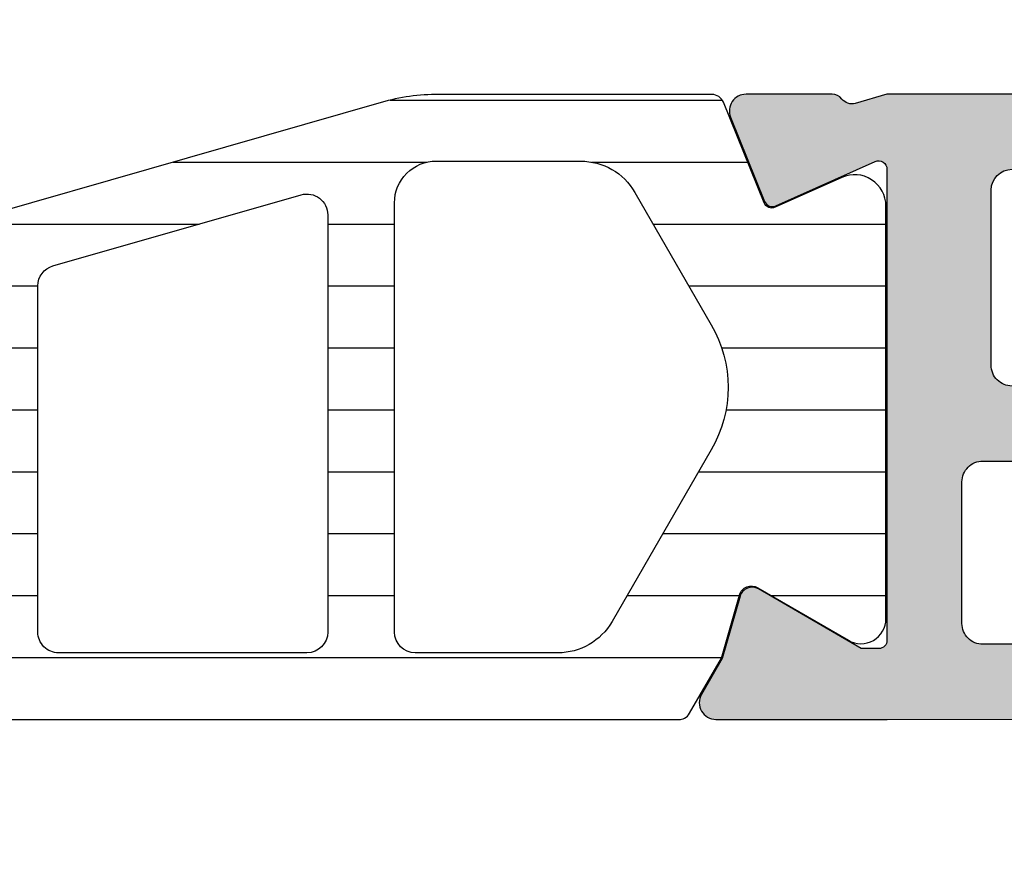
# Model space of a CAD drawing. Header units: millimetres. Extents: x 373037 to 682063, y 76092 to 274210.
# Tile 169 of 256: x 655081 to 655104, y 265578 to 265598. Entities that reach past the tile are written whole.
import ezdxf

# ---------------------------------------------------------------- set-up
doc = ezdxf.new("R2010")
doc.units = ezdxf.units.MM
doc.header["$LTSCALE"] = 100
doc.layers.add('PUDORYS', color=253, linetype='CONTINUOUS')

msp = doc.modelspace()

# ---------------------------------------------------------------- hatches: boundary and pattern name
at = {"layer": 'PUDORYS', "true_color": 0x939598}
h = msp.add_hatch(color=252, dxfattribs=at)
edge = h.paths.add_edge_path(flags=16)
edge.add_ellipse((655131.1201415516, 265587.3650437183), major_axis=(-0.4999740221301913, 0), ratio=1, start_angle=179.9970229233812, end_angle=270.00297707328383, ccw=False)
edge.add_line((655131.620115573, 265587.3650177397), (655131.620115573, 265569.3650177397))
edge.add_ellipse((655131.1201415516, 265569.3649917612), major_axis=(-0.4999740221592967, 0), ratio=1, start_angle=89.99702292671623, end_angle=180.0029770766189, ccw=False)
edge.add_line((655131.120115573, 265568.8650177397), (655118.620115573, 265568.8650177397))
edge.add_ellipse((655118.620137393, 265569.3650395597), major_axis=(-0.5000218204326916, 0), ratio=1, start_angle=0.002500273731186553, end_angle=89.99749972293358, ccw=False)
edge.add_line((655118.120115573, 265569.3650177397), (655118.120115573, 265581.9680687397))
edge.add_ellipse((655116.6201166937, 265581.9680698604), major_axis=(-1.499998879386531, 0), ratio=1, start_angle=179.9999571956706, end_angle=270.0000428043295)
edge.add_line((655116.620115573, 265583.4680687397), (655103.620127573, 265583.4680687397))
edge.add_ellipse((655103.6201271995, 265583.9680683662), major_axis=(-0.4999996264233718, 0), ratio=1, start_angle=-4.280877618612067e-05, end_angle=90.00004280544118, ccw=False)
edge.add_line((655103.120127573, 265583.9680687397), (655103.120127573, 265587.3650177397))
edge.add_ellipse((655103.6201271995, 265587.3650181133), major_axis=(-0.4999996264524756, 0), ratio=1, start_angle=-90.00004280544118, end_angle=4.280877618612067e-05, ccw=False)
edge.add_line((655103.620127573, 265587.8650177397), (655131.120115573, 265587.8650177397))
edge = h.paths.add_edge_path()
edge.add_line((655132.3201275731, 265616.6650127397), (655129.3201275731, 265616.6650127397))
edge.add_line((655129.3201275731, 265616.6650127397), (655129.3201275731, 265614.6650127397))
edge.add_arc((655129.8201015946, 265614.6649867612), 0.4999740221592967, 179.9970229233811, 270.0029770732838)
edge.add_line((655129.8201275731, 265614.1650127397), (655130.3201275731, 265614.1650127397))
edge.add_line((655130.3201275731, 265614.1650127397), (655130.3201275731, 265615.1650127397))
edge.add_line((655130.3201275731, 265615.1650127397), (655131.3201275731, 265615.1650127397))
edge.add_arc((655131.3200634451, 265614.1649486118), 1.000064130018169, 0.0036740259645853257, 89.99632597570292, ccw=False)
edge.add_line((655132.3201275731, 265614.1650127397), (655132.3201275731, 265610.1650127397))
edge.add_arc((655131.3200975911, 265610.1650427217), 1.000029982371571, 270.0017177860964, 359.9982822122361, ccw=False)
edge.add_line((655131.3201275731, 265609.1650127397), (655130.3201275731, 265609.1650127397))
edge.add_line((655130.3201275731, 265609.1650127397), (655130.3201275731, 265610.1650127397))
edge.add_line((655130.3201275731, 265610.1650127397), (655129.8201275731, 265610.1650127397))
edge.add_arc((655129.8201331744, 265609.6650071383), 0.5000056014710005, 90.00064186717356, 179.9993581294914)
edge.add_line((655129.3201275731, 265609.6650127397), (655129.3201275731, 265606.8650097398))
edge.add_arc((655129.8201275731, 265606.8650097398), 0.5, 180, 360)
edge.add_line((655130.3201275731, 265606.8650097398), (655130.3201275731, 265607.1650127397))
edge.add_arc((655130.820138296, 265607.1650020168), 0.5000107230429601, 90.00122873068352, 179.9987712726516, ccw=False)
edge.add_line((655130.8201275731, 265607.6650127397), (655131.3201275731, 265607.6650127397))
edge.add_arc((655131.3200596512, 265607.1649448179), 0.5000679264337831, 0.0077822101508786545, 89.99221778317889, ccw=False)
edge.add_line((655131.8201275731, 265607.1650127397), (655131.8201275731, 265595.8650177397))
edge.add_arc((655131.320105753, 265595.8650395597), 0.5000218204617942, 270.00250027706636, 359.99749972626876, ccw=False)
edge.add_line((655131.3201275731, 265595.3650177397), (655130.8201275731, 265595.3650177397))
edge.add_arc((655130.8200648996, 265595.8649550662), 0.4999373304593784, 179.9928172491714, 270.0071827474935, ccw=False)
edge.add_line((655130.3201275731, 265595.8650177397), (655130.3201275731, 265596.1650207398))
edge.add_arc((655129.8200647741, 265596.1649579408), 0.5000628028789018, 0.007195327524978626, 89.99280467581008)
edge.add_line((655129.8201275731, 265596.6650207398), (655125.3201275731, 265596.6650207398))
edge.add_arc((655125.3201331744, 265596.1650151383), 0.5000056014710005, 90.00064186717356, 179.9993581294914)
edge.add_line((655124.8201275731, 265596.1650207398), (655124.8201275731, 265595.3650177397))
edge.add_arc((655125.3201015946, 265595.3649917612), 0.4999740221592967, 179.9970229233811, 270.0029770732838)
edge.add_line((655125.3201275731, 265594.8650177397), (655127.3201275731, 265594.8650177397))
edge.add_arc((655127.3200596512, 265594.3649498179), 0.5000679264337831, 0.0077822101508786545, 89.99221778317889, ccw=False)
edge.add_line((655127.8201275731, 265594.3650177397), (655127.8201275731, 265593.8650177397))
edge.add_arc((655128.3200648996, 265593.8649550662), 0.4999373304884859, 179.9928172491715, 270.0071827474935)
edge.add_line((655128.3201275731, 265593.3650177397), (655131.3201275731, 265593.3650177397))
edge.add_arc((655131.3200724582, 265592.864962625), 0.500055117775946, 0.006314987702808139, 89.99368500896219, ccw=False)
edge.add_line((655131.8201275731, 265592.8650177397), (655131.8201275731, 265591.1650207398))
edge.add_arc((655130.3201594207, 265591.164988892), 1.499968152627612, -90.00121651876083, 0.0012165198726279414, ccw=False)
edge.add_line((655130.3201275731, 265589.6650207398), (655104.3201275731, 265589.6650207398))
edge.add_arc((655104.3201067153, 265590.164999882), 0.4999791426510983, 179.9976097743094, 270.00239022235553, ccw=False)
edge.add_line((655103.8201275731, 265590.1650207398), (655103.8201275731, 265594.3650177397))
edge.add_arc((655104.3201331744, 265594.3650121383), 0.500005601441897, 90.00064186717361, 179.9993581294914, ccw=False)
edge.add_line((655104.3201275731, 265594.8650177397), (655106.3201275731, 265594.8650177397))
edge.add_arc((655106.320105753, 265595.3650395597), 0.5000218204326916, 270.0025002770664, 359.9974997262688)
edge.add_line((655106.8201275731, 265595.3650177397), (655106.8201275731, 265596.1650207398))
edge.add_arc((655106.3200750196, 265596.1649681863), 0.5000525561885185, 0.006021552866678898, 89.99397845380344)
edge.add_line((655106.3201275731, 265596.6650207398), (655101.3201265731, 265596.6650207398))
edge.add_line((655101.3201265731, 265596.6650207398), (655100.5622375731, 265596.4476997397))
edge.add_arc((655100.4795462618, 265596.7360781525), 0.2999999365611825, 217.9048146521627, 286.0000242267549, ccw=False)
edge.add_arc((655100.0061264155, 265596.3674676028), 0.30000013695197, 37.90471807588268, 89.9999699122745)
edge.add_line((655100.0061265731, 265596.6674677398), (655097.9419795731, 265596.6674657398))
edge.add_arc((655097.9419791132, 265596.2674663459), 0.3999993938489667, 89.99993412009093, 201.9737695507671)
edge.add_line((655097.571037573, 265596.1177937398), (655098.3873985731, 265594.0945647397))
edge.add_arc((655098.5728688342, 265594.1694013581), 0.1999993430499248, 201.9739078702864, 294.1410923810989)
edge.add_line((655098.654665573, 265593.9868937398), (655101.038350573, 265595.0552137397))
edge.add_arc((655101.1201472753, 265594.8727056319), 0.1999997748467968, -0.8199006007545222, 114.14102546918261, ccw=False)
edge.add_line((655101.3201265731, 265594.8698437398), (655101.3201275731, 265583.5657637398))
edge.add_arc((655101.1287130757, 265583.5573320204), 0.1916001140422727, -91.0444500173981, 2.522221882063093, ccw=False)
edge.add_line((655101.125220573, 265583.3657637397), (655100.7046365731, 265583.3657637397))
edge.add_line((655100.7046365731, 265583.3657637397), (655098.2390245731, 265584.7974987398))
edge.add_arc((655098.0882128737, 265584.5381617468), 0.2999997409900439, 59.82080388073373, 164.0000282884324)
edge.add_line((655097.7998345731, 265584.6208527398), (655097.371963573, 265583.1286917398))
edge.add_line((655097.371963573, 265583.1286917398), (655096.873551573, 265582.2654167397))
edge.add_arc((655097.2199618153, 265582.0654167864), 0.400000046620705, 150.0000115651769, 269.9999652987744)
edge.add_line((655097.219961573, 265581.6654167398), (655101.327892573, 265581.6657637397))
edge.add_line((655101.3278925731, 265581.6657637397), (655115.8199495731, 265581.6680687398))
edge.add_arc((655115.820127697, 265581.1680688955), 0.4999998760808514, -1.7835869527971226e-05, 90.02041150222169, ccw=False)
edge.add_line((655116.3201275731, 265581.1680687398), (655116.3201275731, 265575.7650267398))
edge.add_arc((655115.8201279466, 265575.7650263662), 0.4999996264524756, -90.00004280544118, 4.280877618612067e-05, ccw=False)
edge.add_line((655115.8201275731, 265575.2650267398), (655113.3201275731, 265575.2650267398))
edge.add_arc((655113.3201271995, 265574.7650271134), 0.4999996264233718, 89.99995719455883, 180.0000428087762)
edge.add_line((655112.8201275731, 265574.7650267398), (655112.8201275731, 265573.4650237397))
edge.add_arc((655113.3201067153, 265573.4650028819), 0.4999791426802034, 179.9976097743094, 270.0023902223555)
edge.add_line((655113.3201275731, 265572.9650237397), (655113.8201275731, 265572.9650237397))
edge.add_line((655113.8201275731, 265572.9650237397), (655113.8201275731, 265573.9650237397))
edge.add_line((655113.8201275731, 265573.9650237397), (655115.3201275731, 265573.9650237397))
edge.add_arc((655115.3200958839, 265572.9649920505), 1.000031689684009, 0.0018155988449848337, 89.9981844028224, ccw=False)
edge.add_line((655116.3201275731, 265572.9650237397), (655116.3201275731, 265568.9650237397))
edge.add_arc((655115.320058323, 265568.9650929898), 1.00006925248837, 270.00396746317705, 359.9960325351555, ccw=False)
edge.add_line((655115.3201275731, 265567.9650237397), (655113.8201275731, 265567.9650237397))
edge.add_line((655113.8201275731, 265567.9650237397), (655113.8201275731, 265568.9650237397))
edge.add_line((655113.8201275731, 265568.9650237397), (655113.3201275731, 265568.9650237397))
edge.add_arc((655113.3201015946, 265568.4650497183), 0.4999740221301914, 89.99702292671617, 180.0029770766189)
edge.add_line((655112.8201275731, 265568.4650237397), (655112.8201275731, 265567.1650207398))
edge.add_arc((655113.3201331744, 265567.1650263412), 0.500005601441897, 180.0006418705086, 269.9993581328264)
edge.add_line((655113.3201275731, 265566.6650207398), (655132.3201275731, 265566.6650207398))
edge.add_arc((655132.3201568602, 265568.1649914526), 1.49997071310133, 269.9988812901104, 360.0011187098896)
edge.add_line((655133.8201275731, 265568.1650207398), (655133.8201275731, 265615.1650127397))
edge.add_arc((655132.3200672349, 265615.1649524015), 1.500060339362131, 0.002304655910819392, 89.99769534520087)
h = msp.add_hatch(dxfattribs=at)
h.set_pattern_fill('ANSI37', color=252, scale=0.48, angle=-1.272221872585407e-14, style=0)
h.set_pattern_definition([(44.99999999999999, (655073.8201555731, 265611.6649927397), (-1.077630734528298, 1.077630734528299), []), (135, (655073.8201555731, 265611.6649927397), (-1.077630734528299, -1.077630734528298), [])])
edge = h.paths.add_edge_path(flags=16)
edge.add_line((655070.418878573, 265612.3292867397), (655070.518622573, 265613.7221407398))
edge.add_arc((655069.9201556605, 265613.7649982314), 0.5999995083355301, 355.9039194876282, 450.0000083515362)
edge.add_arc((655069.9201554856, 265613.7649982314), 0.5999995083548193, 89.99999164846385, 184.0960805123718)
edge.add_line((655069.3216885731, 265613.7221407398), (655069.4214325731, 265612.3292867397))
edge.add_arc((655069.920155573, 265612.3650012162), 0.5000001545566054, 184.0960644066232, 355.9039355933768)
edge = h.paths.add_edge_path(flags=16)
edge.add_arc((655068.3201589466, 265609.1649931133), 0.4999996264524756, 359.9999571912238, 450.0000428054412)
edge.add_line((655068.3201585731, 265609.6649927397), (655064.7264735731, 265609.6649927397))
edge.add_arc((655064.726473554, 265609.1649924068), 0.5000003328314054, 89.99999782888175, 203.2180265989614)
edge.add_line((655064.266967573, 265608.9678767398), (655066.982845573, 265602.6367747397))
edge.add_arc((655067.4423509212, 265602.8338906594), 0.4999998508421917, 203.2180817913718, 272.5001106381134)
edge.add_line((655067.464161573, 265602.3343667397), (655068.3419685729, 265602.3726927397))
edge.add_arc((655068.3201590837, 265602.8722163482), 0.4999994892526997, 272.4999791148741, 360.0000448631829)
edge.add_line((655068.8201585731, 265602.8722167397), (655068.8201585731, 265609.1649927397))
edge = h.paths.add_edge_path(flags=16)
edge.add_line((655093.8740775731, 265603.7568307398), (655098.0227475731, 265612.6536837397))
edge.add_arc((655097.5695938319, 265612.8649928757), 0.4999998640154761, 334.9999920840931, 450.0000296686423)
edge.add_line((655097.569593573, 265613.3649927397), (655088.220158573, 265613.3649927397))
edge.add_arc((655088.2201581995, 265612.8649931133), 0.4999996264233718, 89.99995719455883, 180.0000428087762)
edge.add_line((655087.720158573, 265612.8649927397), (655087.720158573, 265603.7410697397))
edge.add_arc((655088.2201586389, 265603.741069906), 0.5000000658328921, 180.0000190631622, 272.5000272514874)
edge.add_line((655088.2419685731, 265603.2415457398), (655093.442732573, 265603.4686157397))
edge.add_arc((655093.4209228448, 265603.9681411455), 0.500001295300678, 272.4999974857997, 334.9999080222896)
edge = h.paths.add_edge_path(flags=16)
edge.add_arc((655085.0201589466, 265612.8649931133), 0.4999996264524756, 359.9999571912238, 450.0000428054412)
edge.add_line((655085.020158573, 265613.3649927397), (655077.8201585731, 265613.3649927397))
edge.add_arc((655077.8201581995, 265612.8649931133), 0.4999996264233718, 89.99995719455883, 180.0000428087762)
edge.add_line((655077.3201585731, 265612.8649927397), (655077.3201585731, 265611.6649927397))
edge.add_arc((655075.3201600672, 265611.6649912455), 1.999998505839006, -90.0000428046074, 4.2805441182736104e-05, ccw=False)
edge.add_line((655075.3201585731, 265609.6649927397), (655071.520158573, 265609.6649927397))
edge.add_arc((655071.5201581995, 265609.1649931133), 0.4999996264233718, 89.99995719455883, 180.0000428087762)
edge.add_line((655071.020158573, 265609.1649927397), (655071.020158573, 265603.0119317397))
edge.add_arc((655071.520158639, 265603.011931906), 0.5000000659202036, 180.000019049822, 272.5000272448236)
edge.add_line((655071.5419685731, 265602.5124077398), (655077.0419685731, 265602.7525427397))
edge.add_arc((655077.0201590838, 265603.2520663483), 0.4999994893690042, 272.4999791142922, 360.0000448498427)
edge.add_line((655077.520158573, 265603.2520667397), (655077.520158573, 265608.5649927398))
edge.add_arc((655078.620158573, 265608.5649927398), 1.100000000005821, 0, 180, ccw=False)
edge.add_line((655079.720158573, 265608.5649927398), (655079.720158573, 265603.3917817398))
edge.add_arc((655080.2201586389, 265603.3917819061), 0.5000000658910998, 180.0000190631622, 272.5000272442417)
edge.add_line((655080.2419685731, 265602.8922577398), (655085.0419685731, 265603.1018307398))
edge.add_arc((655085.0201590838, 265603.6013543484), 0.4999994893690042, 272.4999791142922, 360.0000448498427)
edge.add_line((655085.520158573, 265603.6013547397), (655085.520158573, 265612.8649927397))
edge = h.paths.add_edge_path()
edge.add_line((655100.233211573, 265611.4785357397), (655096.135362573, 265602.6906697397))
edge.add_ellipse((655093.4164372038, 265603.9585272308), major_axis=(-3.00000296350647, 0), ratio=1, start_angle=92.50005883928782, end_angle=154.9999693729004, ccw=False)
edge.add_line((655093.5472985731, 265600.9613797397), (655092.8983485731, 265600.9330457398))
edge.add_ellipse((655092.9201580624, 265600.4335221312), major_axis=(-0.4999994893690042, 0), ratio=1, start_angle=-87.50002088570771, end_angle=4.484984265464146e-05)
edge.add_line((655092.4201585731, 265600.4335217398), (655092.4201585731, 265599.4649927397))
edge.add_ellipse((655092.3201586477, 265599.464992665), major_axis=(-0.0999999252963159, 0), ratio=1, start_angle=89.99995719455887, end_angle=180.0000428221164, ccw=False)
edge.add_line((655092.3201585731, 265599.3649927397), (655091.7201585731, 265599.3649927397))
edge.add_ellipse((655091.7201584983, 265599.464992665), major_axis=(-0.09999992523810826, 0), ratio=1, start_angle=-4.2822116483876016e-05, end_angle=90.00004282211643, ccw=False)
edge.add_line((655091.620158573, 265599.4649927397), (655091.620158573, 265600.3680307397))
edge.add_ellipse((655091.120158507, 265600.3680305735), major_axis=(-0.5000000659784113, 0), ratio=1, start_angle=180.000019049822, end_angle=272.5000272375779)
edge.add_line((655091.0983485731, 265600.8675547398), (655082.198054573, 265600.4737167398))
edge.add_ellipse((655082.2201586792, 265599.974205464), major_axis=(-0.500000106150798, 0), ratio=1, start_angle=-87.46623077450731, end_angle=8.298944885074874e-05)
edge.add_line((655081.720158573, 265599.9742047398), (655081.720158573, 265599.3649927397))
edge.add_ellipse((655081.6201586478, 265599.3649926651), major_axis=(-0.09999992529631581, 0), ratio=1, start_angle=89.99995717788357, end_angle=180.0000427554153, ccw=False)
edge.add_line((655081.620158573, 265599.2649927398), (655081.020158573, 265599.2649927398))
edge.add_ellipse((655081.0201584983, 265599.3649926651), major_axis=(-0.09999992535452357, 0), ratio=1, start_angle=-4.2755415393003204e-05, end_angle=90.00004280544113, ccw=False)
edge.add_line((655080.9201585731, 265599.3649927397), (655080.9201585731, 265599.8945547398))
edge.add_ellipse((655080.4201580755, 265599.8945550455), major_axis=(-0.5000004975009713, 0), ratio=1, start_angle=179.9999649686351, end_angle=272.533697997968)
edge.add_line((655080.398054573, 265600.3940667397), (655068.857829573, 265599.8834107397))
edge.add_ellipse((655068.8796391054, 265599.383886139), major_axis=(-0.5000004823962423, 0), ratio=1, start_angle=-87.50002091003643, end_angle=3.217057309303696)
edge.add_line((655068.3804265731, 265599.3558267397), (655068.6689895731, 265594.2220837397))
edge.add_ellipse((655069.079407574, 265594.3376391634), major_axis=(-0.4263754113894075, 0), ratio=1, start_angle=15.72485448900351, end_angle=159.2410276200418)
edge.add_line((655069.4781025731, 265594.1865157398), (655069.4768625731, 265594.4191187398))
edge.add_line((655069.4768625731, 265594.4191187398), (655069.178724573, 265596.3016977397))
edge.add_line((655069.178724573, 265596.3016977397), (655069.579150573, 265599.1509827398))
edge.add_ellipse((655069.8762311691, 265599.1092321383), major_axis=(-0.2999999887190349, 0), ratio=1, start_angle=235.4022536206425, end_angle=352.0002559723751, ccw=False)
edge.add_ellipse((655068.3431177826, 265596.8866610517), major_axis=(-3.000047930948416, 0), ratio=1, start_angle=161.9915754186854, end_angle=235.4023587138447, ccw=False)
edge.add_line((655071.1961965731, 265595.9591757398), (655070.5626205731, 265593.7042847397))
edge.add_ellipse((655069.7874080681, 265593.8652142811), major_axis=(-0.791740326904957, 0), ratio=1, start_angle=96.79834625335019, end_angle=168.2723102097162, ccw=False)
edge.add_line((655069.8811305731, 265593.0790407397), (655068.8229205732, 265593.0778197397))
edge.add_ellipse((655068.9520448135, 265594.2569059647), major_axis=(-1.186135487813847, 0), ratio=1, start_angle=18.655576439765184, end_angle=83.75032184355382, ccw=False)
edge.add_line((655067.8282305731, 265593.8774867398), (655066.7338975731, 265597.1188267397))
edge.add_line((655066.7338975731, 265597.1188267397), (655063.844119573, 265605.1686217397))
edge.add_line((655063.844119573, 265605.1686217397), (655059.511310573, 265615.0664987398))
edge.add_ellipse((655059.9703195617, 265615.2647688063), major_axis=(-0.5000002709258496, 0), ratio=1, start_angle=-89.93342362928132, end_angle=23.362049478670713, ccw=False)
edge.add_line((655059.9697385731, 265615.7647687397), (655060.5164395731, 265615.7654037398))
edge.add_ellipse((655060.5170198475, 265615.2654036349), major_axis=(-0.5000004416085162, 0), ratio=1, start_angle=203.9208245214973, end_angle=270.06649451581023, ccw=False)
edge.add_line((655060.974073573, 265615.4681407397), (655062.375829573, 265612.2641377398))
edge.add_ellipse((655063.2919706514, 265612.6649920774), major_axis=(-0.9999993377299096, 0), ratio=1, start_angle=23.63161471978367, end_angle=90.00005280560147)
edge.add_line((655063.291971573, 265611.6649927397), (655068.519913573, 265611.6649927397))
edge.add_line((655068.519913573, 265611.6649927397), (655068.5199225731, 265613.4644717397))
edge.add_line((655068.5199225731, 265613.4644717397), (655068.0051215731, 265613.6024137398))
edge.add_ellipse((655068.1198868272, 265613.8795677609), major_axis=(-0.2999756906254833, 0), ratio=1, start_angle=-22.503566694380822, end_angle=67.50629974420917, ccw=False)
edge.add_line((655067.8427525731, 265613.9943807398), (655068.6919195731, 265615.2645077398))
edge.add_ellipse((655069.5577837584, 265614.7647869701), major_axis=(-0.9997207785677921, 0), ratio=1, start_angle=269.9923881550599, end_angle=330.00923930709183, ccw=False)
edge.add_line((655069.557916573, 265615.7645077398), (655070.282277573, 265615.7644767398))
edge.add_ellipse((655070.2820695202, 265614.7647389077), major_axis=(-0.9997378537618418, 0), ratio=1, start_angle=209.9913249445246, end_angle=269.98807632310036, ccw=False)
edge.add_line((655071.1479435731, 265615.2644767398), (655071.9971105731, 265613.9943807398))
edge.add_ellipse((655071.7199630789, 265613.8795688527), major_axis=(-0.2999875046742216, 0), ratio=1, start_angle=112.4986038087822, end_angle=202.5024061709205, ccw=False)
edge.add_line((655071.8347565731, 265613.6024137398), (655071.3199405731, 265613.4644417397))
edge.add_line((655071.3199405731, 265613.4644417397), (655071.3199325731, 265611.6649927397))
edge.add_line((655071.319932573, 265611.6649927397), (655074.5201595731, 265611.6649927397))
edge.add_ellipse((655074.5201597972, 265611.9649925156), major_axis=(-0.2999997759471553, 0), ratio=1, start_angle=89.99995720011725, end_angle=180.0000427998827)
edge.add_line((655074.8201595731, 265611.9649927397), (655074.8201595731, 265615.2649887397))
edge.add_ellipse((655075.3201591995, 265615.2649891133), major_axis=(-0.4999996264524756, 0), ratio=1, start_angle=-90.00004280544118, end_angle=4.280877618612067e-05, ccw=False)
edge.add_line((655075.3201595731, 265615.7649887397), (655102.2177815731, 265615.7649887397))
edge.add_line((655102.2177815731, 265615.7649887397), (655103.112899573, 265614.2145967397))
edge.add_ellipse((655102.6798870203, 265613.9645966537), major_axis=(-0.4999999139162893, 0), ratio=1, start_angle=90.00006334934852, end_angle=210.0000170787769, ccw=False)
edge.add_line((655102.679887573, 265613.4645967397), (655102.679887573, 265611.7672257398))
edge.add_line((655102.679887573, 265611.7672257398), (655100.686365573, 265611.7672257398))
edge.add_ellipse((655100.6863652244, 265611.2672254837), major_axis=(-0.5000002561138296, 0), ratio=1, start_angle=269.999960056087, end_angle=334.9998714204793)
h = msp.add_hatch(dxfattribs=at)
h.set_pattern_fill('ANSI37', color=252, scale=0.48, angle=-1.272221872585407e-14, style=0)
h.set_pattern_definition([(44.99999999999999, (655073.8201555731, 265611.6649925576), (-1.077630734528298, 1.077630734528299), []), (135, (655073.8201555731, 265611.6649925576), (-1.077630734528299, -1.077630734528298), [])])
edge = h.paths.add_edge_path(flags=16)
edge.add_line((655070.418878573, 265612.3292865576), (655070.518622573, 265613.7221405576))
edge.add_arc((655069.9201556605, 265613.7649980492), 0.5999995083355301, 355.9039194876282, 450.0000083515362)
edge.add_arc((655069.9201554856, 265613.7649980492), 0.5999995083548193, 89.99999164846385, 184.0960805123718)
edge.add_line((655069.3216885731, 265613.7221405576), (655069.4214325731, 265612.3292865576))
edge.add_arc((655069.920155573, 265612.3650010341), 0.5000001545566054, 184.0960644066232, 355.9039355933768)
edge = h.paths.add_edge_path(flags=16)
edge.add_arc((655068.3201589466, 265609.1649929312), 0.4999996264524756, 359.9999571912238, 450.0000428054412)
edge.add_line((655068.3201585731, 265609.6649925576), (655064.7264735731, 265609.6649925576))
edge.add_arc((655064.7264735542, 265609.1649922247), 0.5000003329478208, 89.99999783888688, 203.2180266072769)
edge.add_line((655064.266967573, 265608.9678765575), (655066.982845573, 265602.6367745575))
edge.add_arc((655067.4423509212, 265602.8338904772), 0.4999998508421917, 203.2180817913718, 272.5001106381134)
edge.add_line((655067.464161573, 265602.3343665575), (655068.3419685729, 265602.3726925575))
edge.add_arc((655068.3201590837, 265602.8722161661), 0.4999994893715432, 272.499979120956, 360.0000448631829)
edge.add_line((655068.8201585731, 265602.8722165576), (655068.8201585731, 265609.1649925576))
edge = h.paths.add_edge_path(flags=16)
edge.add_line((655093.8740775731, 265603.7568305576), (655098.0227475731, 265612.6536835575))
edge.add_arc((655097.5695938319, 265612.8649926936), 0.4999998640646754, 334.9999920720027, 450.0000296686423)
edge.add_line((655097.569593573, 265613.3649925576), (655088.220158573, 265613.3649925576))
edge.add_arc((655088.2201581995, 265612.8649929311), 0.4999996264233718, 89.99995719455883, 180.0000428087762)
edge.add_line((655087.720158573, 265612.8649925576), (655087.720158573, 265603.7410695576))
edge.add_arc((655088.220158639, 265603.7410697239), 0.5000000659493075, 180.000019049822, 272.5000272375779)
edge.add_line((655088.2419685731, 265603.2415455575), (655093.442732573, 265603.4686155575))
edge.add_arc((655093.4209228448, 265603.9681409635), 0.5000012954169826, 272.4999974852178, 334.9999080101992)
edge = h.paths.add_edge_path(flags=16)
edge.add_arc((655085.0201589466, 265612.8649929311), 0.4999996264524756, 359.9999571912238, 450.0000428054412)
edge.add_line((655085.020158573, 265613.3649925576), (655077.8201585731, 265613.3649925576))
edge.add_arc((655077.8201581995, 265612.8649929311), 0.4999996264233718, 89.99995719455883, 180.0000428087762)
edge.add_line((655077.3201585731, 265612.8649925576), (655077.3201585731, 265611.6649925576))
edge.add_arc((655075.3201600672, 265611.6649910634), 1.999998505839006, -90.0000428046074, 4.2805441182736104e-05, ccw=False)
edge.add_line((655075.3201585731, 265609.6649925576), (655071.520158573, 265609.6649925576))
edge.add_arc((655071.5201581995, 265609.1649929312), 0.4999996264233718, 89.99995719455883, 180.0000428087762)
edge.add_line((655071.020158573, 265609.1649925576), (655071.020158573, 265603.0119315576))
edge.add_arc((655071.520158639, 265603.0119317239), 0.5000000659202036, 180.0000190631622, 272.5000272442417)
edge.add_line((655071.5419685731, 265602.5124075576), (655077.0419685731, 265602.7525425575))
edge.add_arc((655077.0201590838, 265603.252066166), 0.4999994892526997, 272.4999791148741, 360.0000448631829)
edge.add_line((655077.520158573, 265603.2520665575), (655077.520158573, 265608.5649925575))
edge.add_arc((655078.620158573, 265608.5649925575), 1.100000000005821, 0, 180, ccw=False)
edge.add_line((655079.720158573, 265608.5649925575), (655079.720158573, 265603.3917815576))
edge.add_arc((655080.2201586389, 265603.3917817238), 0.5000000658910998, 180.000019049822, 272.5000272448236)
edge.add_line((655080.2419685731, 265602.8922575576), (655085.0419685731, 265603.1018305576))
edge.add_arc((655085.0201590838, 265603.6013541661), 0.4999994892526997, 272.4999791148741, 360.0000448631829)
edge.add_line((655085.520158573, 265603.6013545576), (655085.520158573, 265612.8649925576))
edge = h.paths.add_edge_path()
edge.add_line((655100.233211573, 265611.4785355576), (655096.135362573, 265602.6906695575))
edge.add_ellipse((655093.4164372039, 265603.9585270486), major_axis=(-3.000002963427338, 0), ratio=1, start_angle=92.50005883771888, end_angle=154.9999693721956, ccw=False)
edge.add_line((655093.5472985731, 265600.9613795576), (655092.8983485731, 265600.9330455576))
edge.add_ellipse((655092.9201580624, 265600.4335219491), major_axis=(-0.4999994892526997, 0), ratio=1, start_angle=-87.5000208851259, end_angle=4.486318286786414e-05)
edge.add_line((655092.4201585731, 265600.4335215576), (655092.4201585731, 265599.4649925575))
edge.add_ellipse((655092.3201586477, 265599.4649924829), major_axis=(-0.09999992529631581, 0), ratio=1, start_angle=89.99995719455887, end_angle=180.0000427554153, ccw=False)
edge.add_line((655092.3201585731, 265599.3649925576), (655091.7201585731, 265599.3649925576))
edge.add_ellipse((655091.7201584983, 265599.4649924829), major_axis=(-0.09999992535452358, 0), ratio=1, start_angle=-4.2755415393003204e-05, end_angle=90.00004282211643, ccw=False)
edge.add_line((655091.620158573, 265599.4649925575), (655091.620158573, 265600.3680305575))
edge.add_ellipse((655091.1201585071, 265600.3680303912), major_axis=(-0.5000000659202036, 0), ratio=1, start_angle=180.0000190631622, end_angle=272.5000272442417)
edge.add_line((655091.0983485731, 265600.8675545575), (655082.198054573, 265600.4737165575))
edge.add_ellipse((655082.2201586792, 265599.9742052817), major_axis=(-0.5000001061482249, 0), ratio=1, start_angle=-87.46623078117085, end_angle=8.297610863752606e-05)
edge.add_line((655081.720158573, 265599.9742045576), (655081.720158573, 265599.3649925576))
edge.add_ellipse((655081.6201586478, 265599.3649924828), major_axis=(-0.0999999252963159, 0), ratio=1, start_angle=89.99995717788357, end_angle=180.0000428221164, ccw=False)
edge.add_line((655081.620158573, 265599.2649925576), (655081.020158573, 265599.2649925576))
edge.add_ellipse((655081.0201584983, 265599.3649924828), major_axis=(-0.09999992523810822, 0), ratio=1, start_angle=-4.2822116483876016e-05, end_angle=90.00004280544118, ccw=False)
edge.add_line((655080.9201585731, 265599.3649925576), (655080.9201585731, 265599.8945545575))
edge.add_ellipse((655080.4201580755, 265599.8945548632), major_axis=(-0.500000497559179, 0), ratio=1, start_angle=179.9999649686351, end_angle=272.5336979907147)
edge.add_line((655080.398054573, 265600.3940665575), (655068.857829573, 265599.8834105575))
edge.add_ellipse((655068.8796391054, 265599.383885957), major_axis=(-0.5000004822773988, 0), ratio=1, start_angle=-87.5000209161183, end_angle=3.217057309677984)
edge.add_line((655068.3804265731, 265599.3558265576), (655068.6689895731, 265594.2220835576))
edge.add_ellipse((655069.079407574, 265594.3376389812), major_axis=(-0.4263754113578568, 0), ratio=1, start_angle=15.72485447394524, end_angle=159.2410276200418)
edge.add_line((655069.4781025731, 265594.1865155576), (655069.4768625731, 265594.4191185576))
edge.add_line((655069.4768625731, 265594.4191185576), (655069.178724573, 265596.3016975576))
edge.add_line((655069.178724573, 265596.3016975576), (655069.579150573, 265599.1509825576))
edge.add_ellipse((655069.876231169, 265599.109231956), major_axis=(-0.299999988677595, 0), ratio=1, start_angle=235.4022536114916, end_angle=352.00025594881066, ccw=False)
edge.add_ellipse((655068.3431177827, 265596.8866608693), major_axis=(-3.000047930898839, 0), ratio=1, start_angle=161.9915754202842, end_angle=235.4023587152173, ccw=False)
edge.add_line((655071.1961965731, 265595.9591755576), (655070.5626205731, 265593.7042845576))
edge.add_ellipse((655069.7874080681, 265593.8652140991), major_axis=(-0.791740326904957, 0), ratio=1, start_angle=96.79834625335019, end_angle=168.2723102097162, ccw=False)
edge.add_line((655069.8811305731, 265593.0790405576), (655068.8229205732, 265593.0778195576))
edge.add_ellipse((655068.9520448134, 265594.2569057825), major_axis=(-1.186135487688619, 0), ratio=1, start_angle=18.655576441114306, end_angle=83.75032184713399, ccw=False)
edge.add_line((655067.8282305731, 265593.8774865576), (655066.7338975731, 265597.1188265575))
edge.add_line((655066.7338975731, 265597.1188265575), (655063.844119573, 265605.1686215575))
edge.add_line((655063.844119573, 265605.1686215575), (655059.511310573, 265615.0664985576))
edge.add_ellipse((655059.9703195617, 265615.2647686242), major_axis=(-0.5000002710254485, 0), ratio=1, start_angle=-89.93342362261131, end_angle=23.362049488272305, ccw=False)
edge.add_line((655059.9697385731, 265615.7647685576), (655060.5164395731, 265615.7654035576))
edge.add_ellipse((655060.5170198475, 265615.2654034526), major_axis=(-0.5000004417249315, 0), ratio=1, start_angle=203.9208245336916, end_angle=270.0664945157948, ccw=False)
edge.add_line((655060.974073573, 265615.4681405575), (655062.375829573, 265612.2641375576))
edge.add_ellipse((655063.2919706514, 265612.6649918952), major_axis=(-0.9999993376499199, 0), ratio=1, start_angle=23.63161472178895, end_angle=90.0000528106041)
edge.add_line((655063.291971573, 265611.6649925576), (655068.519913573, 265611.6649925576))
edge.add_line((655068.519913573, 265611.6649925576), (655068.5199225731, 265613.4644715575))
edge.add_line((655068.5199225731, 265613.4644715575), (655068.0051215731, 265613.6024135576))
edge.add_ellipse((655068.1198868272, 265613.8795675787), major_axis=(-0.2999756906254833, 0), ratio=1, start_angle=-22.503566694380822, end_angle=67.50629974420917, ccw=False)
edge.add_line((655067.8427525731, 265613.9943805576), (655068.6919195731, 265615.2645075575))
edge.add_ellipse((655069.5577837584, 265614.7647867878), major_axis=(-0.9997207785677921, 0), ratio=1, start_angle=269.9923881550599, end_angle=330.00923930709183, ccw=False)
edge.add_line((655069.557916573, 265615.7645075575), (655070.282277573, 265615.7644765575))
edge.add_ellipse((655070.2820695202, 265614.7647387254), major_axis=(-0.9997378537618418, 0), ratio=1, start_angle=209.9913249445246, end_angle=269.98807632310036, ccw=False)
edge.add_line((655071.1479435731, 265615.2644765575), (655071.9971105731, 265613.9943805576))
edge.add_ellipse((655071.7199630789, 265613.8795686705), major_axis=(-0.2999875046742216, 0), ratio=1, start_angle=112.4986038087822, end_angle=202.5024061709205, ccw=False)
edge.add_line((655071.8347565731, 265613.6024135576), (655071.3199405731, 265613.4644415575))
edge.add_line((655071.3199405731, 265613.4644415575), (655071.3199325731, 265611.6649925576))
edge.add_line((655071.319932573, 265611.6649925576), (655074.5201595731, 265611.6649925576))
edge.add_ellipse((655074.5201597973, 265611.9649923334), major_axis=(-0.2999997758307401, 0), ratio=1, start_angle=89.99995718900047, end_angle=180.0000427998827)
edge.add_line((655074.8201595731, 265611.9649925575), (655074.8201595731, 265615.2649885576))
edge.add_ellipse((655075.3201591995, 265615.2649889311), major_axis=(-0.4999996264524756, 0), ratio=1, start_angle=-90.00004280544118, end_angle=4.280877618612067e-05, ccw=False)
edge.add_line((655075.3201595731, 265615.7649885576), (655102.2177815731, 265615.7649885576))
edge.add_line((655102.2177815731, 265615.7649885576), (655103.112899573, 265614.2145965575))
edge.add_ellipse((655102.6798870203, 265613.9645964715), major_axis=(-0.4999999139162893, 0), ratio=1, start_angle=90.00006334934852, end_angle=210.0000170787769, ccw=False)
edge.add_line((655102.679887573, 265613.4645965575), (655102.679887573, 265611.7672255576))
edge.add_line((655102.679887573, 265611.7672255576), (655100.686365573, 265611.7672255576))
edge.add_ellipse((655100.6863652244, 265611.2672253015), major_axis=(-0.5000002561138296, 0), ratio=1, start_angle=269.9999600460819, end_angle=334.9998714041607)
h = msp.add_hatch(dxfattribs=at)
h.set_pattern_fill('ANSI31', color=252, scale=0.468, angle=-45.00000000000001, style=0)
h.set_pattern_definition([(360, (655055.8201555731, 265581.6649927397), (6.060223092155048e-16, 1.4859), [])])
edge = h.paths.add_edge_path(flags=16)
edge.add_line((655073.908633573, 265584.0130927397), (655072.625271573, 265586.2358027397))
edge.add_ellipse((655074.3569965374, 265587.2356751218), major_axis=(-1.999654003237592, 0), ratio=1, start_angle=-29.99995422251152, end_angle=30.001501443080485, ccw=False)
edge.add_line((655072.625244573, 265588.2355007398), (655073.277372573, 265589.3650187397))
edge.add_ellipse((655075.8754527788, 265587.8650156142), major_axis=(-3.000005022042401, 0), ratio=1, start_angle=286.00005471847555, end_angle=329.9999864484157, ccw=False)
edge.add_line((655075.0485365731, 265590.7488047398), (655078.7195585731, 265591.8014527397))
edge.add_ellipse((655078.8573773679, 265591.3208217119), major_axis=(-0.5000002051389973, 0), ratio=1, start_angle=179.9992010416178, end_angle=286.00000720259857, ccw=False)
edge.add_line((655079.357377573, 265591.3208147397), (655079.357267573, 265583.7630617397))
edge.add_ellipse((655078.8572677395, 265583.7630715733), major_axis=(-0.4999998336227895, 0), ratio=1, start_angle=89.99917877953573, end_angle=179.9988731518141, ccw=False)
edge.add_line((655078.8572605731, 265583.2630717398), (655075.207611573, 265583.2631277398))
edge.add_ellipse((655075.2076510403, 265584.763126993), major_axis=(-1.49999925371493, 0), ratio=1, start_angle=30.00152725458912, end_angle=89.9984924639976, ccw=False)
edge = h.paths.add_edge_path(flags=16)
edge.add_line((655080.9572695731, 265583.7630437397), (655080.9573965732, 265592.0663737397))
edge.add_ellipse((655081.4573968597, 265592.0663654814), major_axis=(-0.5000002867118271, 0), ratio=1, start_angle=285.99994393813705, end_angle=359.9990536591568, ccw=False)
edge.add_line((655081.3195785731, 265592.5469967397), (655087.2723405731, 265594.2539237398))
edge.add_ellipse((655087.4101595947, 265593.7732930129), major_axis=(-0.4999999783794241, 0), ratio=1, start_angle=179.9990519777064, end_angle=286.00004169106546, ccw=False)
edge.add_line((655087.9101595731, 265593.7732847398), (655087.9099895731, 265583.7629307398))
edge.add_ellipse((655087.409989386, 265583.7629429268), major_axis=(-0.5000001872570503, 0), ratio=1, start_angle=89.99910470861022, end_angle=179.9986034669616, ccw=False)
edge.add_line((655087.409981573, 265583.2629427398), (655081.457261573, 265583.2630327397))
edge.add_ellipse((655081.457269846, 265583.7630330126), major_axis=(-0.5000002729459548, 0), ratio=1, start_angle=-0.0012292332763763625, end_angle=89.99905199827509, ccw=False)
edge = h.paths.add_edge_path(flags=16)
edge.add_line((655095.2742935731, 265594.3120797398), (655097.1081825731, 265591.1356897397))
edge.add_ellipse((655094.5101028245, 265589.6356898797), major_axis=(-3.000002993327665, 0), ratio=1, start_angle=149.9985082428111, end_angle=209.999963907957, ccw=False)
edge.add_line((655097.108142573, 265588.1356207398), (655094.727647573, 265584.0127377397))
edge.add_ellipse((655093.4286292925, 265584.7627734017), major_axis=(-1.500000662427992, 0), ratio=1, start_angle=89.99848282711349, end_angle=149.9984416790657, ccw=False)
edge.add_line((655093.428589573, 265583.2627727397), (655090.009975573, 265583.2628637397))
edge.add_ellipse((655090.009989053, 265583.7628632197), major_axis=(-0.4999994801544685, 0), ratio=1, start_angle=-0.001434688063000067, end_angle=89.99845530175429, ccw=False)
edge.add_line((655089.509989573, 265583.7628757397), (655089.510170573, 265594.0621907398))
edge.add_ellipse((655090.5101709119, 265594.0621724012), major_axis=(-1.000000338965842, 0), ratio=1, start_angle=269.9984724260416, end_angle=359.9989492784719, ccw=False)
edge.add_line((655090.5101975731, 265595.0621727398), (655093.9752955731, 265595.0620797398))
edge.add_ellipse((655093.9752553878, 265593.5620796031), major_axis=(-1.500000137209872, 0), ratio=1, start_angle=210.0000030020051, end_angle=269.9984650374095, ccw=False)
edge = h.paths.add_edge_path()
edge.add_line((655097.122099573, 265596.6619477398), (655090.569036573, 265596.6621697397))
edge.add_arc((655090.5688697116, 265591.6621720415), 4.999997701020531, 89.99808790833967, 106.0000237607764)
edge.add_line((655089.190681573, 265596.4684777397), (655074.304263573, 265592.1998667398))
edge.add_arc((655074.1664450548, 265592.6804970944), 0.4999994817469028, 179.9999260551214, 285.99999799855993, ccw=False)
edge.add_line((655073.6664455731, 265592.6804977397), (655073.6664455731, 265596.5638717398))
edge.add_arc((655072.6664455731, 265596.5638917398), 1.000000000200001, 359.9988540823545, 539.9988540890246)
edge.add_line((655071.6664455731, 265596.5639117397), (655071.6662575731, 265591.8655757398))
edge.add_line((655071.6662575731, 265591.8655757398), (655071.510205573, 265591.8655757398))
edge.add_arc((655071.5102049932, 265591.5655757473), 0.2999999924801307, 89.99988924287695, 158.02615412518)
edge.add_line((655071.231998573, 265591.6778307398), (655070.258811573, 265589.2659287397))
edge.add_arc((655070.0733403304, 265589.3407653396), 0.20000024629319, 245.85901776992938, 338.02620225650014, ccw=False)
edge.add_line((655069.9915435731, 265589.1582567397), (655068.3928585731, 265589.8747567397))
edge.add_arc((655068.0861203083, 265589.1903509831), 0.7499997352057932, 65.85894153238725, 180.0000185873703)
edge.add_line((655067.3361205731, 265589.1903507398), (655067.3361205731, 265584.0828017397))
edge.add_arc((655067.9361204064, 265584.082801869), 0.5999998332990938, 180.0000123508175, 300.1429248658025)
edge.add_line((655068.2374155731, 265583.5639367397), (655070.4093725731, 265584.8251527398))
edge.add_arc((655070.5600208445, 265584.5657200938), 0.3000003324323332, 16.000069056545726, 120.1430306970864, ccw=False)
edge.add_line((655070.848399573, 265584.6484117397), (655071.2826665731, 265583.1339397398))
edge.add_line((655071.2826665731, 265583.1339397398), (655072.045214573, 265581.8131677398))
edge.add_arc((655072.3050217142, 265581.9631684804), 0.2999999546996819, 210.0001683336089, 272.4633047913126)
edge.add_line((655072.317915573, 265581.6634457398), (655096.307569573, 265581.6634457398))
edge.add_arc((655096.3275242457, 265581.9627814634), 0.3000001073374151, 266.1861237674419, 329.9998522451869)
edge.add_line((655096.587331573, 265581.8127807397), (655097.349899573, 265583.1335867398))
edge.add_line((655097.349899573, 265583.1335867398), (655097.7841665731, 265584.6480577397))
edge.add_arc((655098.0725456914, 265584.5653665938), 0.300000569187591, 59.85708161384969, 164.0000432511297, ccw=False)
edge.add_line((655098.2231935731, 265584.8247997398), (655100.395149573, 265583.5635837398))
edge.add_arc((655100.6964452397, 265584.082449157), 0.6000003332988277, 239.8570476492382, 359.9999601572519)
edge.add_line((655101.296445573, 265584.0824487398), (655101.296445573, 265593.9860487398))
edge.add_arc((655100.546445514, 265593.9860494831), 0.7500000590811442, 359.9999432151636, 474.1410202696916)
edge.add_line((655100.2397075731, 265594.6704557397), (655098.6410225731, 265593.9539557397))
edge.add_arc((655098.5592258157, 265594.1364643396), 0.2000002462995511, 201.9737977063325, 294.1409822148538, ccw=False)
edge.add_line((655098.373754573, 265594.0616277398), (655097.400295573, 265596.4742027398))
edge.add_arc((655097.1220897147, 265596.36194858), 0.2999991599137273, 21.97373854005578, 89.99811721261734)

# ---------------------------------------------------------------- linework, layer by layer
at = {"layer": 'PUDORYS', "color": 252, "true_color": 0x939598}
for points in [[(655072.317915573, 265581.6634457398), (655096.307569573, 265581.6634457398), (655096.307569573, 265581.6634457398, 0.285866), (655096.587331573, 265581.8127807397), (655097.349899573, 265583.1335867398), (655097.7841665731, 265584.6480577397), (655097.7841665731, 265584.6480577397, -0.488505), (655098.2231935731, 265584.8247997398), (655100.395149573, 265583.5635837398), (655100.395149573, 265583.5635837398, 0.578182), (655101.296445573, 265584.0824487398), (655101.296445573, 265593.9860487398), (655101.296445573, 265593.9860487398, 0.543753), (655100.2397075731, 265594.6704557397), (655098.641022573, 265593.9539557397), (655098.641022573, 265593.9539557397, -0.425336), (655098.373754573, 265594.0616277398), (655097.400295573, 265596.4742027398), (655097.400295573, 265596.4742027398, 0.305847), (655097.122099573, 265596.6619477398), (655097.122099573, 265596.6619477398), (655090.569036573, 265596.6621697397), (655090.569036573, 265596.6621697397, 0.0699353), (655089.190681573, 265596.4684777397), (655074.304263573, 265592.1998667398)], [(655106.3201275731, 265596.6650207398), (655101.3201265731, 265596.6650207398), (655100.5622375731, 265596.4476997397), (655100.5622375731, 265596.4476997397, -0.306185), (655100.242836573, 265596.5517727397, 0.231306), (655100.0061265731, 265596.6674677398), (655097.9419795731, 265596.6674657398), (655097.9419795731, 265596.6674657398, 0.531563), (655097.571037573, 265596.1177937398), (655098.3873985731, 265594.0945647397), (655098.3873985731, 265594.0945647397, 0.425336), (655098.654665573, 265593.9868937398), (655101.038350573, 265595.0552137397), (655101.038350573, 265595.0552137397, -0.548397), (655101.3201265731, 265594.8698437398), (655101.3201275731, 265583.5657637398), (655101.3201275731, 265583.5657637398, -0.432566), (655101.125220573, 265583.3657637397), (655100.7046365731, 265583.3657637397), (655098.239024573, 265584.7974987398), (655098.239024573, 265584.7974987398, 0.488701), (655097.7998345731, 265584.6208527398), (655097.371963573, 265583.1286917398), (655096.873551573, 265582.2654167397), (655096.873551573, 265582.2654167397, 0.57735), (655097.219961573, 265581.6654167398), (655101.3278925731, 265581.6657637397), (655115.819949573, 265581.6680687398)], [(655104.3201275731, 265589.6650207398, -0.414238), (655103.8201275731, 265590.1650207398), (655103.8201275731, 265594.3650177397), (655103.8201275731, 265594.3650177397, -0.414207), (655104.3201275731, 265594.8650177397)]]:
    msp.add_lwpolyline(points, format="xyb", dxfattribs=at)
at = {"layer": 'PUDORYS', "color": 252, "true_color": 0x939598, "extrusion": (0, 0, -1)}
for points in [[(-655095.2742935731, 265594.3120797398), (-655097.108182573, 265591.1356897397), (-655097.108182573, 265591.1356897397, 0.267956), (-655097.108142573, 265588.1356207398), (-655094.727647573, 265584.0127377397), (-655094.727647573, 265584.0127377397, 0.267949), (-655093.428589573, 265583.2627727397), (-655090.009975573, 265583.2628637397), (-655090.009975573, 265583.2628637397, 0.414213), (-655089.509989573, 265583.7628757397), (-655089.510170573, 265594.0621907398), (-655089.510170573, 265594.0621907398, 0.414216), (-655090.5101975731, 265595.0621727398), (-655093.975295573, 265595.0620797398), (-655093.975295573, 265595.0620797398, 0.267942), (-655095.2742935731, 265594.3120797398)], [(-655080.9572695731, 265583.7630437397), (-655080.957396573, 265592.0663737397), (-655080.957396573, 265592.0663737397, 0.334591), (-655081.3195785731, 265592.5469967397), (-655087.272340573, 265594.2539237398), (-655087.272340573, 265594.2539237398, 0.498587), (-655087.9101595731, 265593.7732847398), (-655087.9099895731, 265583.7629307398), (-655087.9099895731, 265583.7629307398, 0.414211), (-655087.409981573, 265583.2629427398), (-655081.457261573, 265583.2630327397), (-655081.457261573, 265583.2630327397, 0.414215), (-655080.9572695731, 265583.7630437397)], [(-655131.120115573, 265587.8650177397, 0.414244), (-655131.620115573, 265587.3650177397), (-655131.620115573, 265569.3650177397), (-655131.620115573, 265569.3650177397, 0.414244), (-655131.120115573, 265568.8650177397), (-655118.620115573, 265568.8650177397), (-655118.620115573, 265568.8650177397, 0.414188), (-655118.120115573, 265569.3650177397), (-655118.120115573, 265581.9680687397), (-655118.120115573, 265581.9680687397, -0.414214), (-655116.620115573, 265583.4680687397), (-655103.620127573, 265583.4680687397), (-655103.620127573, 265583.4680687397, 0.414214), (-655103.120127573, 265583.9680687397), (-655103.120127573, 265587.3650177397), (-655103.120127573, 265587.3650177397, 0.414214), (-655103.620127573, 265587.8650177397), (-655131.120115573, 265587.8650177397)]]:
    msp.add_lwpolyline(points, format="xyb", close=True, dxfattribs=at)

doc.saveas('drawing.dxf')
